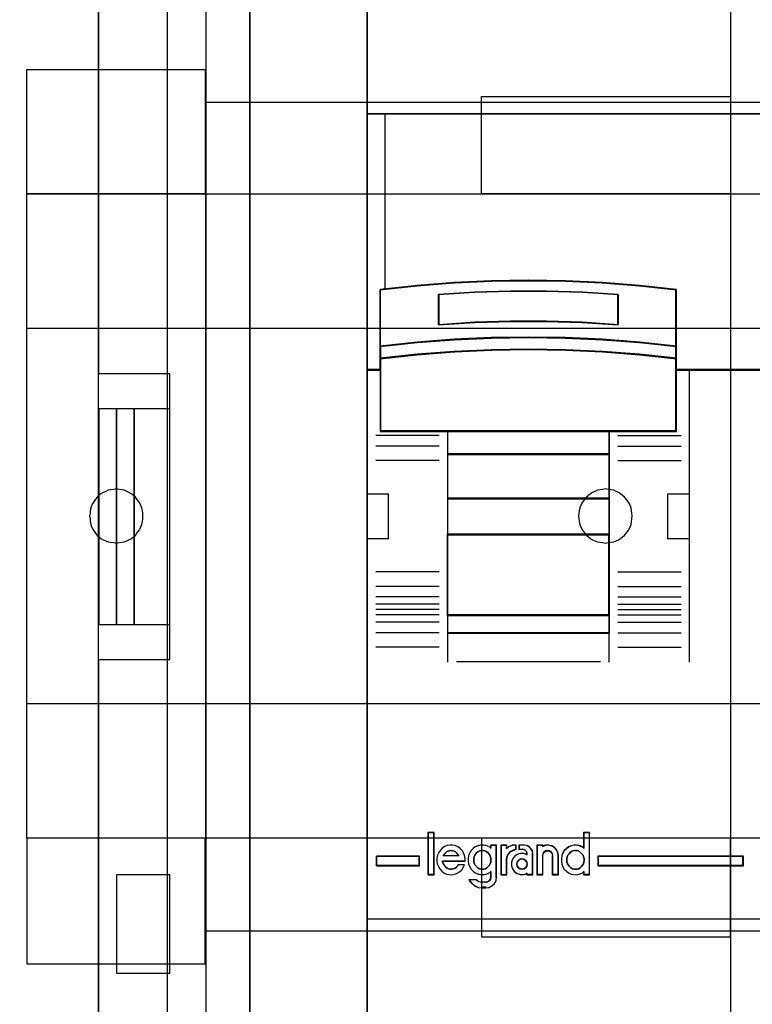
# Model space of a CAD drawing. Extents: x -543332 to -314699, y -9028 to 155584.
# Tile 43 of 256: x -449713 to -449304, y 23571 to 24121. Entities that reach past the tile are written whole.
import ezdxf

# ---------------------------------------------------------------- set-up
doc = ezdxf.new("R2010")
doc.units = 0
doc.header["$MEASUREMENT"] = 0
doc.layers.get('0').update_dxf_attribs({"color": 8})
for name, color, linetype in [('30', 7, 'Continuous'), ('45', 8, 'Continuous'), ('5', 7, 'Continuous'), ('50', 7, 'Continuous')]:
    doc.layers.add(name, color=color, linetype=linetype)

# ---------------------------------------------------------------- blocks, each defined once
blk = doc.blocks.new('*U1079')
at = {"layer": '5', "color": 7}
for points in [[(74.60017, -390.859656), (74.60017, -415.622431), (74.548612, -415.879306), (74.497054, -416.187556), (74.342381, -416.444431), (74.13615, -416.649932), (73.929919, -416.855432), (73.67213, -417.009557), (73.362784, -417.060932), (73.104995, -417.112307), (63.876157, -417.112307), (63.979273, -417.163682), (64.082388, -417.369182), (64.185504, -417.626058), (64.288619, -418.037058), (64.391735, -418.961809), (64.443293, -420.09206), (64.443293, -743.189759)], [(64.444049, -743.189733), (64.444049, -420.09035), (64.392492, -418.960093), (64.289378, -418.035337), (64.186265, -417.624335), (64.083152, -417.367458), (63.980038, -417.161957), (63.876925, -417.110582), (62.330223, -416.853705), (62.330223, -416.853705), (52.689115, -416.853705), (51.19397, -417.110582), (51.090856, -417.161957), (50.987743, -417.367458), (50.88463, -417.624335), (50.781516, -418.035337), (50.626846, -418.960093), (50.626846, -420.09035), (50.626846, -498.745964), (50.626846, -523.251991), (50.626846, -648.761896)]]:
    blk.add_lwpolyline(points, dxfattribs=at)
blk.add_lwpolyline([(64.441398, -743.18882), (64.441398, -420.092375), (64.441398, -743.18882)], close=True, dxfattribs=at)
at = {"layer": '50', "color": 7}
for points in [[(55.98194, -85.921426), (391.762235, -85.921426), (391.762235, -735.000783), (55.98194, -735.000783), (55.98194, -85.921426)], [(59.825943, -728.385739), (387.918232, -728.385739), (387.918232, -441.457538), (59.825943, -441.457538), (59.825943, -728.385739)]]:
    blk.add_lwpolyline(points, dxfattribs=at)
blk = doc.blocks.new('*U1096')
at = {"layer": '50', "color": 7}
for points in [[(56.000497, -518.475839), (59.969501, -518.475839), (59.969501, -502.523649), (56.000497, -502.523649), (56.000497, -443.506853)], [(56.000497, -577.492635), (56.000497, -518.475839)], [(61.983887, -443.001103), (61.983887, -577.995737)], [(61.983887, -487.347089), (386.017439, -487.347089), (386.017439, -533.64975), (61.983887, -533.64975), (61.983887, -487.347089)], [(56.989334, -504.475234), (56.000497, -504.475234), (56.000497, -516.521606), (56.989334, -516.521606), (56.989334, -504.475234)], [(57.975519, -504.475234), (56.986683, -504.475234), (56.986683, -516.521606), (57.975519, -516.521606), (57.975519, -504.475234)], [(59.97175, -504.475234), (57.972868, -504.475234), (57.972868, -516.521606), (59.97175, -516.521606), (59.97175, -504.475234)], [(56.986683, -536.003943), (59.97175, -536.003943), (59.97175, -530.517005), (56.986683, -530.517005), (56.986683, -536.003943)]]:
    blk.add_lwpolyline(points, dxfattribs=at)
blk = doc.blocks.new('*U1097')
at = {"layer": '30', "color": 7}
for points in [[(91.27519, -463.504826), (91.27519, -557.494662)], [(91.27519, -463.504826), (91.27519, -557.494662)], [(51.981526, -485.519876), (61.94147, -485.519876), (61.94147, -492.479177), (51.981526, -492.479177), (51.981526, -485.519876)], [(77.375805, -487.029313), (91.27519, -487.029313), (91.27519, -492.479177), (77.375805, -492.479177), (77.375805, -487.029313)], [(51.981526, -492.476529), (396.088727, -492.476529), (396.088727, -528.454107), (51.981526, -528.454107), (51.981526, -492.476529)], [(51.981526, -499.973403), (396.088727, -499.973403), (396.088727, -520.957234), (51.981526, -520.957234), (51.981526, -499.973403)], [(56.993898, -511.974756), (57.150589, -511.952227), (57.284894, -511.929698), (57.4192, -511.907169), (57.575891, -511.862111), (57.687812, -511.794524), (57.822118, -511.726938), (57.93404, -511.636822), (58.045961, -511.546706), (58.135498, -511.434062), (58.225036, -511.321417), (58.292189, -511.208772), (58.359342, -511.073599), (58.40411, -510.938425), (58.448879, -510.780723), (58.471263, -510.623021), (58.471263, -510.465318), (58.471263, -510.307616), (58.448879, -510.172442), (58.40411, -510.01474), (58.359342, -509.879566), (58.292189, -509.744393), (58.225036, -509.631748), (58.135498, -509.519103), (58.045961, -509.406459), (57.93404, -509.316343), (57.822118, -509.226228), (57.687812, -509.158641), (57.575891, -509.091054), (57.4192, -509.023467), (57.284894, -509.000938), (57.150589, -508.978409), (56.993898, -508.955881), (56.837208, -508.978409), (56.680518, -509.000938), (56.523828, -509.023467), (56.389522, -509.091054), (56.255216, -509.158641), (56.12091, -509.226228), (56.008988, -509.316343), (55.919451, -509.406459), (55.829914, -509.519103), (55.740377, -509.631748), (55.673224, -509.744393), (55.606071, -509.879566), (55.561302, -510.01474), (55.516533, -510.172442), (55.516533, -510.307616), (55.494149, -510.465318), (55.516533, -510.623021), (55.516533, -510.780723), (55.561302, -510.938425), (55.606071, -511.073599), (55.673224, -511.208772), (55.740377, -511.321417), (55.829914, -511.434062), (55.919451, -511.546706), (56.008988, -511.636822), (56.12091, -511.726938), (56.255216, -511.794524), (56.389522, -511.862111), (56.523828, -511.907169), (56.680518, -511.929698), (56.837208, -511.952227), (56.993898, -511.974756)], [(84.29236, -511.974756), (84.449127, -511.952227), (84.605894, -511.929698), (84.762661, -511.907169), (84.897033, -511.862111), (85.031405, -511.794524), (85.143382, -511.726938), (85.255359, -511.636822), (85.367335, -511.546706), (85.456916, -511.434062), (85.546498, -511.321417), (85.613684, -511.208772), (85.68087, -511.073599), (85.72566, -510.938425), (85.748056, -510.780723), (85.770451, -510.623021), (85.792846, -510.465318), (85.770451, -510.307616), (85.748056, -510.172442), (85.72566, -510.01474), (85.68087, -509.879566), (85.613684, -509.744393), (85.546498, -509.631748), (85.456916, -509.519103), (85.367335, -509.406459), (85.255359, -509.316343), (85.143382, -509.226228), (85.031405, -509.158641), (84.897033, -509.091054), (84.762661, -509.023467), (84.605894, -509.000938), (84.449127, -508.978409), (84.29236, -508.955881), (84.135592, -508.978409), (84.00122, -509.000938), (83.844453, -509.023467), (83.710081, -509.091054), (83.575709, -509.158641), (83.463733, -509.226228), (83.351756, -509.316343), (83.239779, -509.406459), (83.150198, -509.519103), (83.060617, -509.631748), (82.971036, -509.744393), (82.926245, -509.879566), (82.859059, -510.01474), (82.836664, -510.172442), (82.814268, -510.307616), (82.791873, -510.465318), (82.814268, -510.623021), (82.836664, -510.780723), (82.859059, -510.938425), (82.926245, -511.073599), (82.971036, -511.208772), (83.060617, -511.321417), (83.150198, -511.434062), (83.239779, -511.546706), (83.351756, -511.636822), (83.463733, -511.726938), (83.575709, -511.794524), (83.710081, -511.862111), (83.844453, -511.907169), (84.00122, -511.929698), (84.135592, -511.952227), (84.29236, -511.974756)], [(51.981526, -535.476964), (61.94147, -535.476964), (61.94147, -528.451459), (51.981526, -528.451459), (51.981526, -535.476964)], [(77.375805, -533.970175), (91.27519, -533.970175), (91.27519, -528.451459), (77.375805, -528.451459), (77.375805, -533.970175)]]:
    blk.add_lwpolyline(points, dxfattribs=at)
blk.add_lwpolyline([(51.981526, -492.476529), (396.088727, -492.476529), (396.088727, -528.454107), (51.981526, -528.454107), (51.981526, -492.476529)], close=True, dxfattribs=at)
blk = doc.blocks.new('*U1098')
at = {"layer": '45', "color": 7}
for points in [[(107.027649, -468.992858), (70.976203, -468.992858), (70.976203, -551.996037), (107.027649, -551.996037), (107.027649, -468.992858)], [(107.011743, -469.008747), (70.992109, -469.008747), (70.992109, -551.977501), (107.011743, -551.977501), (107.011743, -469.008747)], [(106.020256, -487.995883), (70.976203, -487.995883), (70.976203, -502.319651), (71.726044, -502.319651), (71.726044, -501.685612), (71.726044, -501.001953), (71.726044, -497.826244), (73.788108, -497.605709), (75.850171, -497.451334), (77.917748, -497.357607), (79.990839, -497.324526), (82.058416, -497.357607), (84.120479, -497.451334), (86.19357, -497.605709), (88.255633, -497.826244), (88.255633, -501.001953), (88.255633, -501.685612), (88.255633, -502.319651), (88.994448, -502.319651), (106.020256, -502.319651), (106.020256, -487.995883)], [(82.067532, -500.531746), (84.131863, -500.620552), (86.207234, -500.781513), (88.271566, -501.003528), (88.271566, -497.806517), (86.207234, -497.584502), (84.131863, -497.429092), (82.067532, -497.334735), (79.99768, -497.301433), (77.92231, -497.334735), (75.852458, -497.429092), (73.788127, -497.584502), (71.723795, -497.806517), (71.723795, -501.003528), (73.788127, -500.781513), (75.852458, -500.620552), (77.92231, -500.531746), (79.99768, -500.503995), (82.067532, -500.531746)], [(85.016093, -498.090159), (85.016093, -499.782737), (83.009878, -499.665041), (80.998137, -499.608995), (78.997449, -499.608995), (76.985707, -499.665041), (74.973966, -499.782737), (74.973966, -498.090159), (76.985707, -497.966859), (78.997449, -497.905208), (80.998137, -497.905208), (83.009878, -497.966859), (85.016093, -498.090159)], [(80.998137, -499.608995), (83.009878, -499.665041), (85.016093, -499.782737), (85.016093, -498.090159), (83.009878, -497.966859), (80.998137, -497.905208), (78.997449, -497.905208), (76.985707, -497.966859), (74.973966, -498.090159), (74.973966, -499.782737), (76.985707, -499.665041), (78.997449, -499.608995), (80.998137, -499.608995)], [(80.994959, -499.596047), (83.000327, -499.651144), (85.000186, -499.766848), (85.000186, -498.102917), (83.000327, -497.981704), (80.994959, -497.921097), (79.000609, -497.921097), (76.995241, -497.981704), (74.989872, -498.102917), (74.989872, -499.766848), (76.995241, -499.651144), (79.000609, -499.596047), (80.994959, -499.596047)], [(84.131863, -501.301356), (86.207234, -501.460047), (88.271566, -501.686747), (88.271566, -500.983976), (86.207234, -500.757276), (84.131863, -500.592918), (82.067532, -500.502238), (79.99768, -500.4739), (77.92231, -500.502238), (75.852458, -500.592918), (73.788127, -500.757276), (71.723795, -500.983976), (71.723795, -501.686747), (73.788127, -501.460047), (75.852458, -501.301356), (77.92231, -501.205009), (79.99768, -501.171004), (82.067532, -501.205009), (84.131863, -501.301356)], [(84.123915, -501.295565), (86.195296, -501.450097), (88.255659, -501.670858), (88.255659, -500.9865), (86.195296, -500.76574), (84.123915, -500.605688), (82.063552, -500.517384), (79.99768, -500.489789), (77.926299, -500.517384), (75.860427, -500.605688), (73.800064, -500.76574), (71.739701, -500.9865), (71.739701, -501.670858), (73.800064, -501.450097), (75.860427, -501.295565), (77.926299, -501.201742), (79.99768, -501.168628), (82.063552, -501.201742), (84.123915, -501.295565)], [(71.723795, -502.293525), (71.723795, -505.746339), (75.477125, -505.746339), (84.507196, -505.746339), (88.271566, -505.746339), (88.271566, -502.293525), (88.271566, -501.656167), (86.207234, -501.434477), (84.131863, -501.279295), (82.067532, -501.185077), (79.99768, -501.151823), (77.92231, -501.185077), (75.852458, -501.279295), (73.788127, -501.434477), (71.723795, -501.656167), (71.723795, -502.293525)], [(71.739701, -502.301517), (71.739701, -505.730451), (75.485816, -505.730451), (84.498527, -505.730451), (88.255659, -505.730451), (88.255659, -502.301517), (88.255659, -501.668568), (86.195296, -501.448411), (84.123915, -501.294302), (82.063552, -501.200736), (79.99768, -501.167712), (77.926299, -501.200736), (75.860427, -501.294302), (73.800064, -501.448411), (71.739701, -501.668568), (71.739701, -502.301517)], [(84.515047, -505.709266), (75.46971, -505.709266), (75.46971, -507.022741), (84.515047, -507.022741), (84.515047, -505.709266)], [(84.49914, -505.727803), (75.485616, -505.727803), (75.485616, -507.004204), (84.49914, -507.004204), (84.49914, -505.727803)], [(84.515047, -506.985667), (75.46971, -506.985667), (75.46971, -509.511989), (84.515047, -509.511989), (84.515047, -506.985667)], [(84.49914, -507.001556), (75.485616, -507.001556), (75.485616, -509.4961), (84.49914, -509.4961), (84.49914, -507.001556)], [(84.515047, -509.477563), (75.46971, -509.477563), (75.46971, -511.519276), (84.515047, -511.519276), (84.515047, -509.477563)], [(84.49914, -509.493452), (75.485616, -509.493452), (75.485616, -511.503387), (84.49914, -511.503387), (84.49914, -509.493452)], [(84.515047, -511.484851), (75.46971, -511.484851), (75.46971, -516.013163), (84.515047, -516.013163), (84.515047, -511.484851)], [(84.49914, -511.500739), (75.485616, -511.500739), (75.485616, -515.997275), (84.49914, -515.997275), (84.49914, -511.500739)], [(84.515047, -515.978738), (75.46971, -515.978738), (75.46971, -517.008863), (84.515047, -517.008863), (84.515047, -515.978738)], [(84.49914, -515.994626), (75.485616, -515.994626), (75.485616, -516.992974), (84.49914, -516.992974), (84.49914, -515.994626)], [(73.913551, -530.005915), (73.913551, -529.470991), (71.503759, -529.470991), (71.503759, -530.005915), (73.913551, -530.005915)], [(83.881449, -529.470991), (83.881449, -530.005915), (92.012178, -530.005915), (92.012178, -529.470991), (83.881449, -529.470991)]]:
    blk.add_lwpolyline(points, close=True, dxfattribs=at)
at = {"layer": '45', "color": 139}
for points in [[(107.027649, -468.992858), (70.976203, -468.992858), (70.976203, -551.996037), (107.027649, -551.996037), (107.027649, -468.992858)], [(106.001698, -488.011772), (70.992109, -488.011772), (70.992109, -502.303762), (71.741213, -502.303762), (71.741213, -501.67113), (71.741213, -500.988987), (71.741213, -497.820324), (73.801249, -497.600278), (75.861284, -497.446246), (77.926828, -497.352726), (79.99788, -497.319719), (82.063423, -497.352726), (84.123459, -497.446246), (86.194511, -497.600278), (88.254547, -497.820324), (88.254547, -500.988987), (88.254547, -501.67113), (88.254547, -502.303762), (88.992634, -502.303762), (106.001698, -502.303762), (106.001698, -488.011772)], [(71.739701, -502.301517), (71.739701, -505.730451), (75.485816, -505.730451), (84.498527, -505.730451), (88.255659, -505.730451), (88.255659, -502.301517), (88.255659, -501.668568), (86.195296, -501.448411), (84.123915, -501.294302), (82.063552, -501.200736), (79.99768, -501.167712), (77.926299, -501.200736), (75.860427, -501.294302), (73.800064, -501.448411), (71.739701, -501.668568), (71.739701, -502.301517)], [(84.512396, -511.482202), (75.467059, -511.482202), (75.467059, -516.015811), (84.512396, -516.015811), (84.512396, -511.482202)], [(84.493838, -511.500739), (75.485616, -511.500739), (75.485616, -515.997275), (84.493838, -515.997275), (84.493838, -511.500739)], [(74.711513, -528.160164), (74.401342, -528.160164), (74.401342, -530.485227), (74.711513, -530.485227), (74.711513, -528.160164)], [(77.420669, -530.193932), (77.512028, -530.188231), (77.603386, -530.165425), (77.677615, -530.114112), (77.751844, -530.045695), (77.814654, -529.971576), (77.866043, -529.891756), (77.888883, -529.794831), (77.906012, -529.692205), (77.894593, -529.59528), (77.883173, -529.504057), (77.837493, -529.412834), (77.786104, -529.333013), (77.729005, -529.258894), (77.637646, -529.207581), (77.563417, -529.167671), (77.466348, -529.150567), (77.374989, -529.150567), (77.283631, -529.167671), (77.197982, -529.207581), (77.123753, -529.258894), (77.055234, -529.333013), (76.998134, -529.412834), (76.963875, -529.504057), (76.941035, -529.59528), (76.941035, -529.692205), (76.946745, -529.794831), (76.981005, -529.891756), (77.020974, -529.971576), (77.089493, -530.045695), (77.163722, -530.114112), (77.243661, -530.165425), (77.33502, -530.188231), (77.420669, -530.193932)], [(82.626395, -530.193932), (82.712279, -530.188231), (82.803889, -530.165425), (82.889773, -530.114112), (82.952755, -530.045695), (83.015736, -529.971576), (83.067267, -529.891756), (83.090169, -529.794831), (83.107346, -529.692205), (83.107346, -529.59528), (83.072993, -529.504057), (83.05009, -529.412834), (82.987108, -529.333013), (82.912675, -529.258894), (82.843968, -529.207581), (82.769535, -529.167671), (82.677925, -529.150567), (82.574864, -529.150567), (82.483255, -529.167671), (82.39737, -529.207581), (82.322937, -529.258894), (82.265681, -529.333013), (82.2027, -529.412834), (82.16262, -529.504057), (82.145444, -529.59528), (82.139718, -529.692205), (82.145444, -529.794831), (82.185523, -529.891756), (82.231328, -529.971576), (82.288584, -530.045695), (82.357291, -530.114112), (82.448901, -530.165425), (82.534785, -530.188231), (82.626395, -530.193932)], [(79.918149, -529.90661), (79.900521, -529.801063), (79.841761, -529.707243), (79.747745, -529.636878), (79.636101, -529.619287), (79.530333, -529.636878), (79.436317, -529.707243), (79.37168, -529.801063), (79.348176, -529.90661), (79.37168, -530.018021), (79.436317, -530.11184), (79.530333, -530.170478), (79.636101, -530.193932), (79.747745, -530.170478), (79.841761, -530.11184), (79.900521, -530.018021), (79.918149, -529.90661)]]:
    blk.add_lwpolyline(points, close=True, dxfattribs=at)
for points in [[(70.976203, -487.995883), (107.027649, -487.995883)], [(88.271566, -497.836357), (86.207234, -497.601226), (84.131863, -497.436634), (82.067532, -497.336703), (79.99768, -497.301433), (77.92231, -497.336703), (75.852458, -497.436634), (73.788127, -497.601226), (71.723795, -497.836357)], [(71.723795, -497.801931), (71.723795, -505.746339)], [(85.016093, -498.122355), (83.009878, -497.977591), (80.998137, -497.905208), (78.997449, -497.905208), (76.985707, -497.977591), (74.973966, -498.122355)], [(74.973966, -499.782737), (74.973966, -498.08793)], [(84.981629, -499.782737), (84.981629, -498.08793)], [(88.237102, -505.746339), (88.237102, -497.801931)], [(85.016093, -499.782737), (83.009878, -499.644607), (80.998137, -499.57883), (78.997449, -499.57883), (76.985707, -499.644607), (74.973966, -499.782737)], [(88.271566, -501.003528), (86.207234, -500.768138), (84.131863, -500.59748), (82.067532, -500.503324), (79.99768, -500.4739), (77.92231, -500.503324), (75.852458, -500.59748), (73.788127, -500.768138), (71.723795, -501.003528)], [(88.271566, -501.686747), (86.207234, -501.451616), (84.131863, -501.287024), (82.067532, -501.187093), (79.99768, -501.151823), (77.92231, -501.187093), (75.852458, -501.287024), (73.788127, -501.451616), (71.723795, -501.686747)], [(71.76091, -502.282577), (70.976203, -502.282577)], [(107.027649, -502.282577), (88.237102, -502.282577)], [(88.97409, -502.282577), (88.97409, -518.626874)], [(88.271566, -505.709266), (71.723795, -505.709266)], [(75.46971, -505.709266), (75.46971, -517.008863)], [(75.46971, -505.709266), (84.515047, -505.709266)], [(84.480583, -505.709266), (84.480583, -517.008863)], [(75.008429, -505.968783), (71.471947, -505.968783)], [(84.981629, -505.968783), (88.526065, -505.968783)], [(75.008429, -506.572558), (71.471947, -506.572558)], [(75.46971, -506.985667), (84.515047, -506.985667)], [(84.981629, -506.572558), (88.526065, -506.572558)], [(75.008429, -507.372295), (71.471947, -507.372295)], [(84.981629, -507.372295), (88.526065, -507.372295)], [(70.976203, -509.236583), (72.206284, -509.236583)], [(72.17182, -509.236583), (72.17182, -511.762905)], [(87.786426, -511.762905), (87.786426, -509.236583)], [(87.786426, -509.236583), (89.011205, -509.236583)], [(75.46971, -509.477563), (84.515047, -509.477563)], [(70.976203, -511.728479), (72.206284, -511.728479)], [(75.467059, -511.482202), (84.512396, -511.482202)], [(75.46971, -511.484851), (84.515047, -511.484851)], [(87.786426, -511.728479), (89.011205, -511.728479)], [(75.008429, -513.592767), (71.471947, -513.592767)], [(84.981629, -513.592767), (88.526065, -513.592767)], [(75.008429, -514.395152), (71.471947, -514.395152)], [(84.981629, -514.395152), (88.526065, -514.395152)], [(75.008429, -514.988335), (71.471947, -514.988335)], [(84.981629, -514.988335), (88.526065, -514.988335)], [(75.008429, -515.390851), (71.471947, -515.390851)], [(75.008429, -515.692739), (71.471947, -515.692739)], [(84.981629, -515.390851), (88.526065, -515.390851)], [(84.981629, -515.692739), (88.526065, -515.692739)], [(75.008429, -515.994626), (71.471947, -515.994626)], [(75.467059, -515.976089), (84.512396, -515.976089)], [(75.46971, -515.978738), (84.515047, -515.978738)], [(84.981629, -515.994626), (88.526065, -515.994626)], [(75.008429, -516.391847), (71.471947, -516.391847)], [(84.981629, -516.391847), (88.526065, -516.391847)], [(75.008429, -516.990326), (71.471947, -516.990326)], [(75.46971, -516.974437), (84.515047, -516.974437)], [(75.46971, -516.974437), (75.46971, -518.626874)], [(84.480583, -516.974437), (84.480583, -518.626874)], [(84.981629, -516.990326), (88.526065, -516.990326)], [(75.008429, -517.792711), (71.471947, -517.792711)], [(84.981629, -517.792711), (88.526065, -517.792711)], [(75.970756, -518.592448), (84.019303, -518.592448)], [(74.385436, -528.144275), (74.385436, -530.501116)], [(74.385436, -528.144275), (74.72742, -528.144275)], [(74.692956, -528.144275), (74.692956, -530.501116)], [(83.070232, -528.144275), (83.070232, -529.036697)], [(83.070232, -528.144275), (83.414867, -528.144275)], [(83.380403, -528.144275), (83.380403, -530.501116)], [(76.463849, -529.753731), (76.463849, -529.590768), (76.435687, -529.433424), (76.373732, -529.281699), (76.289248, -529.152452), (76.182235, -529.028824), (76.058325, -528.938913), (75.906253, -528.8771), (75.759814, -528.843383), (75.607743, -528.843383), (75.461304, -528.8771), (75.309232, -528.933294), (75.185322, -529.023205), (75.078309, -529.135594), (74.988193, -529.264841), (74.920606, -529.416565), (74.886812, -529.57391), (74.88118, -529.736873), (74.909341, -529.894217), (74.971296, -530.040323), (75.050148, -530.180808), (75.151529, -530.298817), (75.275439, -530.399966), (75.42751, -530.46178), (75.568317, -530.495497), (75.726021, -530.501116), (75.883724, -530.478639), (76.024531, -530.422444), (76.148441, -530.332533), (76.272351, -530.231383), (76.356835, -530.096517), (76.41879, -529.956031)], [(77.906012, -529.006347), (77.769997, -528.927675), (77.622646, -528.87148), (77.480963, -528.843383), (77.322278, -528.843383), (77.180595, -528.882719), (77.027577, -528.950152), (76.91423, -529.040063), (76.806551, -529.152452), (76.721541, -529.287318), (76.653533, -529.433424), (76.630864, -529.596387), (76.630864, -529.753731), (76.653533, -529.911076), (76.721541, -530.057181), (76.806551, -530.197667), (76.91423, -530.310055), (77.027577, -530.399966), (77.180595, -530.46178), (77.322278, -530.495497), (77.480963, -530.501116), (77.622646, -530.478639), (77.769997, -530.422444), (77.906012, -530.343772)], [(77.871549, -528.843383), (77.871549, -529.036697)], [(77.871549, -528.843383), (78.216184, -528.843383)], [(78.179069, -528.843383), (78.179069, -530.660004)], [(78.454777, -528.843383), (78.454777, -530.501116)], [(78.454777, -528.843383), (78.799412, -528.843383)], [(79.316364, -528.843383), (79.11105, -528.863244), (78.9292, -528.929447), (78.764948, -529.055234)], [(78.764948, -528.843383), (78.764948, -529.055234)], [(79.2819, -528.843383), (79.2819, -529.108197)], [(79.467473, -528.843383), (79.467473, -529.108197)], [(79.774993, -528.843383), (79.467473, -528.843383)], [(80.241576, -529.341233), (80.217872, -529.187136), (80.13491, -529.05082), (80.022319, -528.938212), (79.886025, -528.873017), (79.737879, -528.843383)], [(80.466914, -528.843383), (80.466914, -530.501116)], [(80.466914, -528.843383), (80.819502, -528.843383)], [(81.667833, -529.455102), (81.644904, -529.280326), (81.570382, -529.111374), (81.450001, -528.977379), (81.30669, -528.884164), (81.128984, -528.843383), (80.951279, -528.855035), (80.785038, -528.913294)], [(80.785038, -528.843383), (80.785038, -528.944012)], [(83.107346, -529.006347), (82.982629, -528.927675), (82.829567, -528.87148), (82.682174, -528.843383), (82.529113, -528.843383), (82.38172, -528.882719), (82.239996, -528.950152), (82.115279, -529.040063), (81.996231, -529.152452), (81.922534, -529.287318), (81.865845, -529.433424), (81.8375, -529.596387), (81.8375, -529.753731), (81.865845, -529.911076), (81.922534, -530.057181), (81.996231, -530.197667), (82.115279, -530.310055), (82.239996, -530.399966), (82.38172, -530.46178), (82.529113, -530.495497), (82.682174, -530.501116), (82.829567, -530.478639), (82.982629, -530.422444), (83.107346, -530.343772)], [(71.503759, -529.470991), (73.913551, -529.470991)], [(71.503759, -530.005915), (71.503759, -529.470991)], [(73.879088, -529.470991), (73.879088, -530.005915)], [(76.105959, -529.455102), (76.054263, -529.368092), (75.996824, -529.293512), (75.927897, -529.231362), (75.853226, -529.187857), (75.761324, -529.162997), (75.675165, -529.150567), (75.583263, -529.162997), (75.497104, -529.187857), (75.422433, -529.231362), (75.353506, -529.293512), (75.296067, -529.368092), (75.244372, -529.455102)], [(75.244372, -529.420677), (76.105959, -529.420677)], [(79.316364, -529.073771), (79.146246, -529.126431), (78.987861, -529.214198), (78.870539, -529.348774), (78.788413, -529.512605), (78.764948, -529.688138)], [(79.918149, -529.377572), (79.751239, -529.309455), (79.544039, -529.309455), (79.365617, -529.366219), (79.215973, -529.479747), (79.106618, -529.627333), (79.043307, -529.808977), (79.043307, -529.996298), (79.106618, -530.177942), (79.215973, -530.331205), (79.365617, -530.439056), (79.544039, -530.49582), (79.751239, -530.49582), (79.918149, -530.439056)], [(79.467473, -529.073771), (79.69016, -529.073771)], [(79.918149, -529.341233), (79.892544, -529.21387), (79.796525, -529.11198), (79.655697, -529.073771)], [(79.881035, -529.304159), (79.881035, -529.412732)], [(80.207112, -529.304159), (80.207112, -530.501116)], [(81.355011, -529.455102), (81.337383, -529.343232), (81.278623, -529.243792), (81.172855, -529.169212), (81.067087, -529.150567), (80.955442, -529.169212), (80.861426, -529.243792), (80.808542, -529.343232), (80.785038, -529.455102)], [(80.785038, -529.420677), (80.785038, -530.501116)], [(81.320548, -529.420677), (81.320548, -530.501116)], [(81.63337, -529.420677), (81.63337, -530.501116)], [(83.881449, -529.470991), (92.012178, -529.470991)], [(83.881449, -529.470991), (83.881449, -530.005915)], [(91.977715, -530.005915), (91.977715, -529.470991)], [(71.503759, -529.971489), (73.913551, -529.971489)], [(75.194002, -529.733157), (76.463849, -529.733157)], [(75.194002, -529.733157), (75.216978, -529.834886), (75.251441, -529.918664), (75.314624, -530.008425), (75.377807, -530.07425), (75.458222, -530.134091), (75.532893, -530.169996), (75.619052, -530.193932), (75.710954, -530.193932), (75.802857, -530.17598), (75.889015, -530.14606), (75.963686, -530.092203), (76.032613, -530.020394), (76.090052, -529.948584)], [(76.052938, -529.931767), (76.418781, -529.931767)], [(78.454777, -530.501116), (78.799412, -530.501116), (78.799412, -529.651065)], [(83.881449, -529.971489), (92.012178, -529.971489)], [(74.385436, -530.466691), (74.72742, -530.466691)], [(77.595841, -531.237298), (77.783114, -531.213995), (77.958683, -531.12078), (78.093286, -530.986784), (78.192775, -530.817833), (78.216184, -530.625579)], [(77.595841, -530.930114), (77.713706, -530.905254), (77.812961, -530.843104), (77.881199, -530.743664), (77.906012, -530.625579)], [(77.871549, -530.31045), (77.871549, -530.660004)], [(79.881035, -530.405783), (79.881035, -530.501116)], [(79.881035, -530.466691), (80.241576, -530.466691)], [(80.466914, -530.466691), (80.819502, -530.466691)], [(81.320548, -530.466691), (81.667833, -530.466691)], [(83.070232, -530.31045), (83.070232, -530.501116)], [(83.070232, -530.466691), (83.414867, -530.466691)], [(76.675931, -530.763282), (76.814749, -530.958814), (76.994056, -531.112869), (77.208067, -531.207672), (77.43943, -531.237298)], [(76.675931, -530.763282), (77.097446, -530.763282)], [(77.062983, -530.763282), (77.232991, -530.888406), (77.43943, -530.930114)], [(77.402316, -530.895689), (77.630305, -530.895689)], [(77.630305, -531.202872), (77.402316, -531.202872)], [(70.976203, -532.974475), (107.027649, -532.974475)]]:
    blk.add_lwpolyline(points, dxfattribs=at)
at = {"layer": '45', "color": 140}
blk.add_lwpolyline([(106.020256, -487.995883), (70.976203, -487.995883), (70.976203, -502.319651), (71.726044, -502.319651), (71.726044, -501.685612), (71.726044, -501.001953), (71.726044, -497.826244), (73.788108, -497.605709), (75.850171, -497.451334), (77.917748, -497.357607), (79.990839, -497.324526), (82.058416, -497.357607), (84.120479, -497.451334), (86.19357, -497.605709), (88.255633, -497.826244), (88.255633, -501.001953), (88.255633, -501.685612), (88.255633, -502.319651), (88.994448, -502.319651), (106.020256, -502.319651), (106.020256, -487.995883)], close=True, dxfattribs=at)
blk.add_lwpolyline([(71.972993, -487.995883), (71.972993, -497.804579)], dxfattribs=at)
at = {"layer": '45', "color": 59}
for points in [[(82.067532, -500.531746), (84.131863, -500.620552), (86.207234, -500.781513), (88.271566, -501.003528), (88.271566, -497.806517), (86.207234, -497.584502), (84.131863, -497.429092), (82.067532, -497.334735), (79.99768, -497.301433), (77.92231, -497.334735), (75.852458, -497.429092), (73.788127, -497.584502), (71.723795, -497.806517), (71.723795, -501.003528), (73.788127, -500.781513), (75.852458, -500.620552), (77.92231, -500.531746), (79.99768, -500.503995), (82.067532, -500.531746)], [(85.016093, -498.090159), (85.016093, -499.782737), (83.009878, -499.665041), (80.998137, -499.608995), (78.997449, -499.608995), (76.985707, -499.665041), (74.973966, -499.782737), (74.973966, -498.090159), (76.985707, -497.966859), (78.997449, -497.905208), (80.998137, -497.905208), (83.009878, -497.966859), (85.016093, -498.090159)], [(80.998137, -499.608995), (83.009878, -499.665041), (85.016093, -499.782737), (85.016093, -498.090159), (83.009878, -497.966859), (80.998137, -497.905208), (78.997449, -497.905208), (76.985707, -497.966859), (74.973966, -498.090159), (74.973966, -499.782737), (76.985707, -499.665041), (78.997449, -499.608995), (80.998137, -499.608995)], [(80.994959, -499.596047), (83.000327, -499.651144), (85.000186, -499.766848), (85.000186, -498.102917), (83.000327, -497.981704), (80.994959, -497.921097), (79.000609, -497.921097), (76.995241, -497.981704), (74.989872, -498.102917), (74.989872, -499.766848), (76.995241, -499.651144), (79.000609, -499.596047), (80.994959, -499.596047)], [(84.131863, -501.301356), (86.207234, -501.460047), (88.271566, -501.686747), (88.271566, -500.983976), (86.207234, -500.757276), (84.131863, -500.592918), (82.067532, -500.502238), (79.99768, -500.4739), (77.92231, -500.502238), (75.852458, -500.592918), (73.788127, -500.757276), (71.723795, -500.983976), (71.723795, -501.686747), (73.788127, -501.460047), (75.852458, -501.301356), (77.92231, -501.205009), (79.99768, -501.171004), (82.067532, -501.205009), (84.131863, -501.301356)], [(84.123915, -501.295565), (86.195296, -501.450097), (88.255659, -501.670858), (88.255659, -500.9865), (86.195296, -500.76574), (84.123915, -500.605688), (82.063552, -500.517384), (79.99768, -500.489789), (77.926299, -500.517384), (75.860427, -500.605688), (73.800064, -500.76574), (71.739701, -500.9865), (71.739701, -501.670858), (73.800064, -501.450097), (75.860427, -501.295565), (77.926299, -501.201742), (79.99768, -501.168628), (82.063552, -501.201742), (84.123915, -501.295565)], [(71.723795, -502.293525), (71.723795, -505.746339), (75.477125, -505.746339), (84.507196, -505.746339), (88.271566, -505.746339), (88.271566, -502.293525), (88.271566, -501.656167), (86.207234, -501.434477), (84.131863, -501.279295), (82.067532, -501.185077), (79.99768, -501.151823), (77.92231, -501.185077), (75.852458, -501.279295), (73.788127, -501.434477), (71.723795, -501.656167), (71.723795, -502.293525)], [(84.515047, -505.709266), (75.46971, -505.709266), (75.46971, -507.022741), (84.515047, -507.022741), (84.515047, -505.709266)], [(84.49914, -505.727803), (75.485616, -505.727803), (75.485616, -507.004204), (84.49914, -507.004204), (84.49914, -505.727803)], [(84.515047, -506.985667), (75.46971, -506.985667), (75.46971, -509.511989), (84.515047, -509.511989), (84.515047, -506.985667)], [(84.49914, -507.001556), (75.485616, -507.001556), (75.485616, -509.4961), (84.49914, -509.4961), (84.49914, -507.001556)], [(84.515047, -509.477563), (75.46971, -509.477563), (75.46971, -511.519276), (84.515047, -511.519276), (84.515047, -509.477563)], [(84.49914, -509.493452), (75.485616, -509.493452), (75.485616, -511.503387), (84.49914, -511.503387), (84.49914, -509.493452)], [(84.515047, -511.484851), (75.46971, -511.484851), (75.46971, -516.013163), (84.515047, -516.013163), (84.515047, -511.484851)], [(84.49914, -511.500739), (75.485616, -511.500739), (75.485616, -515.997275), (84.49914, -515.997275), (84.49914, -511.500739)], [(84.515047, -515.978738), (75.46971, -515.978738), (75.46971, -517.008863), (84.515047, -517.008863), (84.515047, -515.978738)], [(84.49914, -515.994626), (75.485616, -515.994626), (75.485616, -516.992974), (84.49914, -516.992974), (84.49914, -515.994626)], [(74.72742, -528.144275), (74.385436, -528.144275), (74.385436, -530.501116), (74.72742, -530.501116), (74.72742, -528.144275)], [(81.865667, -529.914698), (81.922002, -530.059907), (81.995236, -530.19953), (82.113539, -530.311229), (82.237475, -530.400588), (82.378311, -530.462022), (82.524781, -530.495531), (82.676884, -530.501116), (82.823354, -530.478777), (82.975457, -530.422927), (83.099393, -530.344738), (83.099393, -530.501116), (83.414867, -530.501116), (83.414867, -528.144275), (83.099393, -528.144275), (83.099393, -529.015524), (82.975457, -528.937335), (82.823354, -528.881486), (82.676884, -528.853561), (82.524781, -528.853561), (82.378311, -528.892656), (82.237475, -528.959675), (82.113539, -529.049034), (81.995236, -529.160733), (81.922002, -529.294771), (81.865667, -529.439979), (81.8375, -529.601942), (81.8375, -529.75832), (81.865667, -529.914698)], [(75.534523, -530.16395), (75.461304, -530.130234), (75.382452, -530.074039), (75.320497, -530.012225), (75.258542, -529.927934), (75.224748, -529.849262), (75.202219, -529.753731), (76.463849, -529.753731), (76.463849, -529.590768), (76.435687, -529.433424), (76.373732, -529.281699), (76.289248, -529.152452), (76.182235, -529.028824), (76.058325, -528.938913), (75.906253, -528.8771), (75.759814, -528.843383), (75.607743, -528.843383), (75.461304, -528.8771), (75.309232, -528.933294), (75.185322, -529.023205), (75.078309, -529.135594), (74.988193, -529.264841), (74.920606, -529.416565), (74.886812, -529.57391), (74.88118, -529.736873), (74.909341, -529.894217), (74.971296, -530.040323), (75.050148, -530.180808), (75.151529, -530.298817), (75.275439, -530.399966), (75.42751, -530.46178), (75.568317, -530.495497), (75.726021, -530.501116), (75.883724, -530.478639), (76.024531, -530.422444), (76.148441, -530.332533), (76.272351, -530.231383), (76.356835, -530.096517), (76.41879, -529.956031), (76.080854, -529.956031), (76.024531, -530.023464), (75.956944, -530.090898), (75.883724, -530.141472), (75.79924, -530.16957), (75.709124, -530.186428), (75.619008, -530.186428), (75.534523, -530.16395)], [(76.721131, -530.048711), (76.805757, -530.188216), (76.912949, -530.299821), (77.025783, -530.389104), (77.17811, -530.450487), (77.319152, -530.483968), (77.47712, -530.489548), (77.618163, -530.467228), (77.764847, -530.411425), (77.900248, -530.333302), (77.900248, -530.651375), (77.877681, -530.757399), (77.815622, -530.846683), (77.725355, -530.902485), (77.618163, -530.924806), (77.420703, -530.924806), (77.228885, -530.891324), (77.070917, -530.79088), (76.675998, -530.79088), (76.811399, -530.975028), (76.986291, -531.120113), (77.195035, -531.209397), (77.420703, -531.237298), (77.618163, -531.237298), (77.798697, -531.214977), (77.967949, -531.125694), (78.097708, -530.997349), (78.193617, -530.835522), (78.216184, -530.651375), (78.216184, -528.843383), (77.900248, -528.843383), (77.900248, -529.005209), (77.764847, -528.927086), (77.618163, -528.871284), (77.47712, -528.843383), (77.319152, -528.843383), (77.17811, -528.882445), (77.025783, -528.949407), (76.912949, -529.038691), (76.805757, -529.150295), (76.721131, -529.284221), (76.653431, -529.429306), (76.630864, -529.591133), (76.630864, -529.747379), (76.653431, -529.903625), (76.721131, -530.048711)], [(78.454777, -528.843383), (78.454777, -530.501116), (78.776436, -530.501116), (78.776436, -529.66944), (78.799412, -529.500857), (78.879827, -529.343513), (78.994705, -529.214266), (79.14979, -529.129974), (79.316364, -529.079399), (79.316364, -528.843383), (79.115327, -528.860241), (78.937266, -528.916436), (78.776436, -529.023205), (78.776436, -528.843383), (78.454777, -528.843383)], [(78.470683, -528.859272), (78.470683, -530.485227), (78.780466, -530.485227), (78.780466, -529.669494), (78.802593, -529.504142), (78.880039, -529.349814), (78.990675, -529.223045), (79.140035, -529.140369), (79.300458, -529.090764), (79.300458, -528.859272), (79.106844, -528.875807), (78.935357, -528.930924), (78.780466, -529.035647), (78.780466, -528.859272), (78.470683, -528.859272)], [(79.105776, -529.635723), (79.043307, -529.815545), (79.043307, -530.000987), (79.105776, -530.180808), (79.213677, -530.332533), (79.361331, -530.439302), (79.53738, -530.495497), (79.741824, -530.495497), (79.906515, -530.439302), (79.906515, -530.501116), (80.241576, -530.501116), (80.241576, -529.315416), (80.21886, -529.16931), (80.139354, -529.040063), (80.031453, -528.933294), (79.900836, -528.87148), (79.758861, -528.843383), (79.48059, -528.843383), (79.48059, -529.079399), (79.673676, -529.079399), (79.798614, -529.113116), (79.883799, -529.203027), (79.906515, -529.315416), (79.906515, -529.388468), (79.741824, -529.321035), (79.53738, -529.321035), (79.361331, -529.377229), (79.213677, -529.489618), (79.105776, -529.635723)], [(80.466914, -528.843383), (80.466914, -530.501116), (80.795467, -530.501116), (80.795467, -529.433424), (80.818126, -529.332274), (80.869109, -529.242363), (80.959744, -529.17493), (81.067374, -529.158071), (81.169338, -529.17493), (81.271303, -529.242363), (81.32795, -529.332274), (81.344945, -529.433424), (81.344945, -530.501116), (81.667833, -530.501116), (81.667833, -529.433424), (81.645175, -529.264841), (81.571533, -529.101877), (81.452574, -528.97263), (81.310956, -528.882719), (81.13535, -528.843383), (80.959744, -528.854622), (80.795467, -528.910816), (80.795467, -528.843383), (80.466914, -528.843383)], [(80.48282, -528.859272), (80.48282, -530.485227), (80.80267, -530.485227), (80.80267, -529.438002), (80.824729, -529.338791), (80.874361, -529.250604), (80.962595, -529.184463), (81.067374, -529.167928), (81.166637, -529.184463), (81.265901, -529.250604), (81.321048, -529.338791), (81.337592, -529.438002), (81.337592, -530.485227), (81.651927, -530.485227), (81.651927, -529.438002), (81.629869, -529.27265), (81.558178, -529.112811), (81.44237, -528.986041), (81.304504, -528.897854), (81.133549, -528.859272), (80.962595, -528.870295), (80.80267, -528.925412), (80.80267, -528.859272), (80.48282, -528.859272)], [(73.897645, -529.990026), (73.897645, -529.48688), (71.519665, -529.48688), (71.519665, -529.990026), (73.897645, -529.990026)], [(76.054263, -529.368092), (76.105959, -529.455102), (75.244372, -529.455102), (75.296067, -529.368092), (75.353506, -529.293512), (75.422433, -529.231362), (75.497104, -529.187857), (75.583263, -529.162997), (75.675165, -529.150567), (75.761324, -529.162997), (75.853226, -529.187857), (75.927897, -529.231362), (75.996824, -529.293512), (76.054263, -529.368092)], [(76.105959, -529.455102), (75.244372, -529.455102), (75.296067, -529.368092), (75.353506, -529.293512), (75.422433, -529.231362), (75.497104, -529.187857), (75.583263, -529.162997), (75.675165, -529.150567), (75.761324, -529.162997), (75.853226, -529.187857), (75.927897, -529.231362), (75.996824, -529.293512), (76.054263, -529.368092), (76.105959, -529.455102)], [(77.729005, -529.258894), (77.786104, -529.333013), (77.837493, -529.412834), (77.883173, -529.504057), (77.894593, -529.59528), (77.906012, -529.692205), (77.888883, -529.794831), (77.866043, -529.891756), (77.814654, -529.971576), (77.751844, -530.045695), (77.677615, -530.114112), (77.603386, -530.165425), (77.512028, -530.188231), (77.420669, -530.193932), (77.33502, -530.188231), (77.243661, -530.165425), (77.163722, -530.114112), (77.089493, -530.045695), (77.020974, -529.971576), (76.981005, -529.891756), (76.946745, -529.794831), (76.941035, -529.692205), (76.941035, -529.59528), (76.963875, -529.504057), (76.998134, -529.412834), (77.055234, -529.333013), (77.123753, -529.258894), (77.197982, -529.207581), (77.283631, -529.167671), (77.374989, -529.150567), (77.466348, -529.150567), (77.563417, -529.167671), (77.637646, -529.207581), (77.729005, -529.258894)], [(77.243661, -530.165425), (77.163722, -530.114112), (77.089493, -530.045695), (77.020974, -529.971576), (76.981005, -529.891756), (76.946745, -529.794831), (76.941035, -529.692205), (76.941035, -529.59528), (76.963875, -529.504057), (76.998134, -529.412834), (77.055234, -529.333013), (77.123753, -529.258894), (77.197982, -529.207581), (77.283631, -529.167671), (77.374989, -529.150567), (77.466348, -529.150567), (77.563417, -529.167671), (77.637646, -529.207581), (77.729005, -529.258894), (77.786104, -529.333013), (77.837493, -529.412834), (77.883173, -529.504057), (77.894593, -529.59528), (77.906012, -529.692205), (77.888883, -529.794831), (77.866043, -529.891756), (77.814654, -529.971576), (77.751844, -530.045695), (77.677615, -530.114112), (77.603386, -530.165425), (77.512028, -530.188231), (77.420669, -530.193932), (77.33502, -530.188231), (77.243661, -530.165425)], [(82.843968, -529.207581), (82.912675, -529.258894), (82.987108, -529.333013), (83.05009, -529.412834), (83.072993, -529.504057), (83.107346, -529.59528), (83.107346, -529.692205), (83.090169, -529.794831), (83.067267, -529.891756), (83.015736, -529.971576), (82.952755, -530.045695), (82.889773, -530.114112), (82.803889, -530.165425), (82.712279, -530.188231), (82.626395, -530.193932), (82.534785, -530.188231), (82.448901, -530.165425), (82.357291, -530.114112), (82.288584, -530.045695), (82.231328, -529.971576), (82.185523, -529.891756), (82.145444, -529.794831), (82.139718, -529.692205), (82.145444, -529.59528), (82.16262, -529.504057), (82.2027, -529.412834), (82.265681, -529.333013), (82.322937, -529.258894), (82.39737, -529.207581), (82.483255, -529.167671), (82.574864, -529.150567), (82.677925, -529.150567), (82.769535, -529.167671), (82.843968, -529.207581)], [(82.185523, -529.891756), (82.145444, -529.794831), (82.139718, -529.692205), (82.145444, -529.59528), (82.16262, -529.504057), (82.2027, -529.412834), (82.265681, -529.333013), (82.322937, -529.258894), (82.39737, -529.207581), (82.483255, -529.167671), (82.574864, -529.150567), (82.677925, -529.150567), (82.769535, -529.167671), (82.843968, -529.207581), (82.912675, -529.258894), (82.987108, -529.333013), (83.05009, -529.412834), (83.072993, -529.504057), (83.107346, -529.59528), (83.107346, -529.692205), (83.090169, -529.794831), (83.067267, -529.891756), (83.015736, -529.971576), (82.952755, -530.045695), (82.889773, -530.114112), (82.803889, -530.165425), (82.712279, -530.188231), (82.626395, -530.193932), (82.534785, -530.188231), (82.448901, -530.165425), (82.357291, -530.114112), (82.288584, -530.045695), (82.231328, -529.971576), (82.185523, -529.891756)], [(79.900521, -529.801063), (79.918149, -529.90661), (79.900521, -530.018021), (79.841761, -530.11184), (79.747745, -530.170478), (79.636101, -530.193932), (79.530333, -530.170478), (79.436317, -530.11184), (79.37168, -530.018021), (79.348176, -529.90661), (79.37168, -529.801063), (79.436317, -529.707243), (79.530333, -529.636878), (79.636101, -529.619287), (79.747745, -529.636878), (79.841761, -529.707243), (79.900521, -529.801063)], [(79.37168, -529.801063), (79.436317, -529.707243), (79.530333, -529.636878), (79.636101, -529.619287), (79.747745, -529.636878), (79.841761, -529.707243), (79.900521, -529.801063), (79.918149, -529.90661), (79.900521, -530.018021), (79.841761, -530.11184), (79.747745, -530.170478), (79.636101, -530.193932), (79.530333, -530.170478), (79.436317, -530.11184), (79.37168, -530.018021), (79.348176, -529.90661), (79.37168, -529.801063)]]:
    blk.add_lwpolyline(points, close=True, dxfattribs=at)
at = {"layer": '45', "color": 1}
for points in [[(73.913551, -530.005915), (73.913551, -529.470991), (71.503759, -529.470991), (71.503759, -530.005915), (73.913551, -530.005915)], [(83.881449, -529.470991), (83.881449, -530.005915), (92.012178, -530.005915), (92.012178, -529.470991), (83.881449, -529.470991)], [(83.897355, -529.48688), (83.897355, -529.990026), (91.996272, -529.990026), (91.996272, -529.48688), (83.897355, -529.48688)]]:
    blk.add_lwpolyline(points, close=True, dxfattribs=at)

msp = doc.modelspace()

# ---------------------------------------------------------------- block references
at = {"xscale": 10, "yscale": 10, "zscale": 10}
for name in ['*U1079', '*U1097', '*U1096', '*U1098']:
    msp.add_blockref(name, (-450229.1, 28948.04), dxfattribs=at)

doc.saveas('drawing.dxf')
